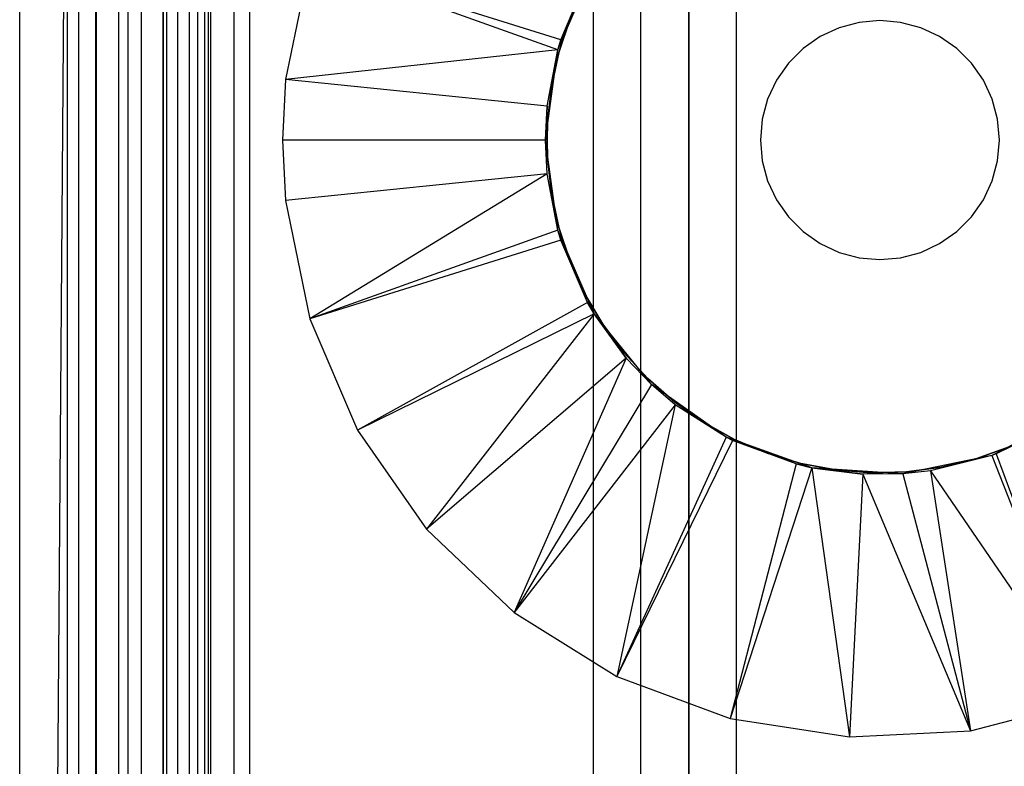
# Model space of a CAD drawing. Extents: x -18 to 18, y -209 to 194.
# Tile 29 of 108: x -18 to 3, y -101 to -85. Entities that reach past the tile are written whole.
import ezdxf

# ---------------------------------------------------------------- set-up
doc = ezdxf.new("R2010")
doc.units = 0
doc.header["$LTSCALE"] = 25.4
doc.layers.get('0').update_dxf_attribs({"linetype": 'CONTINUOUS'})

# ---------------------------------------------------------------- blocks, each defined once
blk = doc.blocks.new('PROFILE_FOCUS_15WB_STL')
at = {"color": 0}
for p, q in [((-18, -207, -70.5), (-18, 192, -70.492)), ((-18, -207, -55.5), (-18, 192, -55.492)), ((-18, -207, -55.5), (-18, 192, -55.492)), ((-14.996, 192, -70.5), (-18, -207, -70.5)), ((-14.996, 192, -70.5), (-18, -207, -70.5)), ((-18, -207, -70.5), (-18, 192, -70.492)), ((-17, -207, -57.736), (-17, 192, -57.736)), ((-17, -207, -69.5), (-17, 192, -69.5)), ((-17, -207, -67.5), (-17, 192, -67.5)), ((-17, -207, -68.496), (-17, 192, -68.496)), ((-17, -207, -68.496), (-17, 192, -68.496)), ((-17, -207, -69.5), (-17, 192, -69.5)), ((-17, -207, -57.736), (-17, 192, -57.736)), ((-17, -207, -67.5), (-17, 192, -67.5)), ((-16.762, -207, -55.086), (-16.762, 192, -55.086)), ((-16.762, -207, -55.914), (-16.762, 192, -55.914)), ((-16.762, -207, -55.086), (-16.762, 192, -55.086)), ((-16.762, -207, -55.914), (-16.762, 192, -55.914)), ((-16.404, -207, -52.849), (-16.404, 192, -52.849)), ((-16.404, -207, -52.849), (-16.404, 192, -52.849)), ((-16.393, -207, -54.345), (-16.393, 192, -54.345)), ((-16.393, -207, -56.655), (-16.393, 192, -56.655)), ((-16.393, -207, -54.345), (-16.393, 192, -54.345)), ((-16.393, -207, -56.655), (-16.393, 192, -56.655)), ((-15.924, -207, -58.354), (-15.924, 192, -58.354)), ((-15.924, -207, -58.354), (-15.924, 192, -58.354)), ((-15.733, -207, -53.845), (-15.733, 192, -53.845)), ((-15.733, -207, -53.845), (-15.733, 192, -53.845)), ((-15.733, -207, -57.155), (-15.733, 192, -57.155)), ((-15.733, -207, -57.155), (-15.733, 192, -57.155)), ((-15.452, -207, -52.534), (-15.452, 192, -52.534)), ((-15.452, -207, -52.534), (-15.452, 192, -52.534)), ((-14.996, -207, -70.5), (-14.996, 192, -70.5)), ((-14.996, -207, -67.5), (-14.996, 192, -67.5)), ((-14.996, -207, -68.496), (-14.996, 192, -68.496)), ((-14.996, -207, -69.5), (-14.996, 192, -69.5)), ((-14.996, -207, -67.5), (-14.996, 192, -67.5)), ((-14.996, -207, -69.5), (-14.996, 192, -69.5)), ((-14.996, -207, -70.5), (-14.996, 192, -70.5)), ((-14.996, -207, -68.496), (-14.996, 192, -68.496)), ((-14.919, -207, -53.692), (-14.919, 192, -53.692)), ((-14.919, -207, -53.692), (-14.919, 192, -53.692)), ((-14.919, -207, -57.308), (-14.919, 192, -57.308)), ((-14.919, -207, -57.308), (-14.919, 192, -57.308)), ((-14.69, -207, -58.484), (-14.69, 192, -58.484)), ((-14.69, -207, -58.484), (-14.69, 192, -58.484)), ((-14.45, -207, -52.551), (-14.45, 192, -52.551)), ((-14.45, -207, -52.551), (-14.45, 192, -52.551)), ((-14.274, -207, -43), (-14.274, 192, -43)), ((-14.274, -207, -43), (-14.274, 192, -43)), ((-14.123, -207, -53.917), (-14.123, 192, -53.917)), ((-14.123, -207, -53.917), (-14.123, 192, -53.917)), ((-14.123, -207, -57.083), (-14.123, 192, -57.083)), ((-14.123, -207, -57.083), (-14.123, 192, -57.083)), ((-14.058, 192, -42), (-14.058, -207, -42)), ((-14.058, 192, -42), (-14.058, -207, -42)), ((-14, -207, -37), (-14, 192, -36.992)), ((-14, -207, -37), (-14, 192, -36.992)), ((-13.509, -207, -54.474), (-13.509, 192, -54.474)), ((-13.509, -207, -52.896), (-13.509, 192, -52.896)), ((-13.509, -207, -52.896), (-13.509, 192, -52.896)), ((-13.509, -207, -54.474), (-13.509, 192, -54.474)), ((-13.509, -207, -56.526), (-13.509, 192, -56.526)), ((-13.509, -207, -58.104), (-13.509, 192, -58.104)), ((-13.509, -207, -56.526), (-13.509, 192, -56.526)), ((-13.509, -207, -58.104), (-13.509, 192, -58.104)), ((-13.193, 192, -38), (-13.193, -207, -38)), ((-13.193, 192, -38), (-13.193, -207, -38)), ((-6, 192, -40.3), (-6, -207, -40.3)), ((-6, 192, -38), (-6, -207, -38)), ((-6, 192, -40.3), (-6, -207, -40.3)), ((-6, 192, -38), (-6, -207, -38)), ((-5, -207, -38), (-5, 192, -38)), ((-5, -207, -39.3), (-5, 192, -39.3)), ((-5, -207, -38), (-5, 192, -38)), ((-5, -207, -39.3), (-5, 192, -39.3)), ((-4, -207, -44.896), (-4, 192, -44.896)), ((-4, -207, -43), (-4, 192, -43)), ((-4, -207, -44.896), (-4, 192, -44.896)), ((-4, -207, -43), (-4, 192, -43)), ((-4, -207, -40.3), (-4, 192, -40.3)), ((-4, 192, -42), (-4, -207, -42)), ((-4, -207, -40.3), (-4, 192, -40.3)), ((-4, 192, -42), (-4, -207, -42)), ((-3, -207, -42), (-3, 192, -41.992)), ((-3, -207, -37), (-3, 192, -37)), ((-3, -207, -38), (-3, 192, -38)), ((-3, -207, -39.3), (-3, 192, -39.3)), ((-3, -207, -37), (-3, 192, -37)), ((-3, -207, -38), (-3, 192, -38)), ((-3, -207, -39.3), (-3, 192, -39.3)), ((-3, -207, -42), (-3, 192, -41.992)), ((-15, -206.566, -61.8), (-15, -74.266, -61.8)), ((-15, -74.266, -70.5), (-15, -206.566, -70.5)), ((-15, -206.566, -61.8), (-15, -74.266, -61.8)), ((-15, -74.266, -70.5), (-15, -206.566, -70.5)), ((-11.927, -84.174, -70.5), (-12.436, -86.651, -70.5)), ((-11.927, -84.174, -70.5), (-12.436, -86.651, -70.5)), ((-6.679, -85.82, -62.056), (-11.927, -84.174, -70.5)), ((-6.679, -85.82, -62.056), (-11.927, -84.174, -70.5)), ((-6.74, -86.027, -62.056), (-11.927, -84.174, -70.5)), ((-6.74, -86.027, -62.056), (-11.927, -84.174, -70.5)), ((-6.74, -86.027, -61.8), (-5.981, -84.279, -61.8)), ((-6.74, -86.027, -61.8), (-5.981, -84.279, -61.8)), ((-6.679, -85.82, -62.056), (-5.981, -84.279, -61.8)), ((-6.679, -85.82, -62.056), (-5.981, -84.279, -61.8)), ((-6.679, -85.82, -62.056), (-6.12, -84.519, -62.056)), ((-6.679, -85.82, -62.056), (-6.12, -84.519, -62.056)), ((-6.484, -85.38, -62.056), (-6.717, -86.084, -62.056)), ((-6.717, -86.084, -56.056), (-6.484, -85.38, -56.056)), ((-6.484, -85.38, -62.056), (-6.717, -86.084, -62.056)), ((-6.717, -86.084, -56.056), (-6.484, -85.38, -56.056)), ((-0.434, -85.454, -62.056), (-0.855, -85.567, -62.056)), ((-0.434, -85.454, -62.056), (-0.855, -85.567, -62.056)), ((-0.434, -85.454, -57.056), (-0.855, -85.567, -57.056)), ((-0.434, -85.454, -57.056), (-0.855, -85.567, -57.056)), ((0, -85.416, -62.056), (-0.434, -85.454, -62.056)), ((0, -85.416, -62.056), (-0.434, -85.454, -62.056)), ((0, -85.416, -57.056), (-0.434, -85.454, -57.056)), ((0, -85.416, -57.056), (-0.434, -85.454, -57.056)), ((-0.434, -85.454, -62.056), (-0.434, -85.454, -57.056)), ((-0.434, -85.454, -62.056), (-0.434, -85.454, -57.056)), ((0.434, -85.454, -62.056), (0, -85.416, -62.056)), ((0, -85.416, -62.056), (0, -85.416, -57.056)), ((0, -85.416, -62.056), (0, -85.416, -57.056)), ((0.434, -85.454, -62.056), (0, -85.416, -62.056)), ((0.434, -85.454, -57.056), (0, -85.416, -57.056)), ((0.434, -85.454, -57.056), (0, -85.416, -57.056)), ((0.855, -85.567, -62.056), (0.434, -85.454, -62.056)), ((0.434, -85.454, -62.056), (0.434, -85.454, -57.056)), ((0.434, -85.454, -62.056), (0.434, -85.454, -57.056)), ((0.855, -85.567, -62.056), (0.434, -85.454, -62.056)), ((0.855, -85.567, -57.056), (0.434, -85.454, -57.056)), ((0.855, -85.567, -57.056), (0.434, -85.454, -57.056)), ((-0.855, -85.567, -62.056), (-1.25, -85.751, -62.056)), ((-0.855, -85.567, -62.056), (-1.25, -85.751, -62.056)), ((-0.855, -85.567, -57.056), (-1.25, -85.751, -57.056)), ((-0.855, -85.567, -57.056), (-1.25, -85.751, -57.056)), ((-0.855, -85.567, -62.056), (-0.855, -85.567, -57.056)), ((-0.855, -85.567, -62.056), (-0.855, -85.567, -57.056)), ((1.25, -85.751, -62.056), (0.855, -85.567, -62.056)), ((0.855, -85.567, -62.056), (0.855, -85.567, -57.056)), ((0.855, -85.567, -62.056), (0.855, -85.567, -57.056)), ((1.25, -85.751, -62.056), (0.855, -85.567, -62.056)), ((1.25, -85.751, -57.056), (0.855, -85.567, -57.056)), ((1.25, -85.751, -57.056), (0.855, -85.567, -57.056)), ((-6.74, -86.027, -61.8), (-6.679, -85.82, -62.056)), ((-6.74, -86.027, -62.056), (-6.679, -85.82, -62.056)), ((-6.74, -86.027, -61.8), (-6.679, -85.82, -62.056)), ((-6.74, -86.027, -62.056), (-6.679, -85.82, -62.056)), ((-1.25, -85.751, -62.056), (-1.607, -86.001, -62.056)), ((-1.25, -85.751, -62.056), (-1.607, -86.001, -62.056)), ((-1.25, -85.751, -57.056), (-1.607, -86.001, -57.056)), ((-1.25, -85.751, -57.056), (-1.607, -86.001, -57.056)), ((-1.25, -85.751, -62.056), (-1.25, -85.751, -57.056)), ((-1.25, -85.751, -62.056), (-1.25, -85.751, -57.056)), ((1.607, -86.001, -62.056), (1.25, -85.751, -62.056)), ((1.25, -85.751, -62.056), (1.25, -85.751, -57.056)), ((1.25, -85.751, -62.056), (1.25, -85.751, -57.056)), ((1.607, -86.001, -62.056), (1.25, -85.751, -62.056)), ((1.607, -86.001, -57.056), (1.25, -85.751, -57.056)), ((1.607, -86.001, -57.056), (1.25, -85.751, -57.056)), ((-6.74, -86.027, -62.056), (-12.436, -86.651, -70.5)), ((-6.74, -86.027, -62.056), (-12.436, -86.651, -70.5)), ((-7, -87.916, -61.8), (-6.74, -86.027, -61.8)), ((-7, -87.916, -61.8), (-6.74, -86.027, -61.8)), ((-6.964, -87.208, -62.056), (-6.74, -86.027, -61.8)), ((-6.964, -87.208, -62.056), (-6.74, -86.027, -61.8)), ((-6.964, -87.208, -62.056), (-6.74, -86.027, -62.056)), ((-6.964, -87.208, -62.056), (-6.74, -86.027, -62.056)), ((-6.717, -86.084, -62.056), (-6.873, -86.808, -62.056)), ((-6.873, -86.808, -56.056), (-6.717, -86.084, -56.056)), ((-6.717, -86.084, -62.056), (-6.873, -86.808, -62.056)), ((-6.873, -86.808, -56.056), (-6.717, -86.084, -56.056)), ((-6.74, -86.027, -62.056), (-6.74, -86.027, -61.8)), ((-6.74, -86.027, -62.056), (-6.74, -86.027, -61.8)), ((-6.717, -86.084, -62.056), (-6.717, -86.084, -56.056)), ((-6.717, -86.084, -62.056), (-6.717, -86.084, -56.056)), ((-1.607, -86.001, -62.056), (-1.915, -86.309, -62.056)), ((-1.607, -86.001, -62.056), (-1.915, -86.309, -62.056)), ((-1.607, -86.001, -57.056), (-1.915, -86.309, -57.056)), ((-1.607, -86.001, -57.056), (-1.915, -86.309, -57.056)), ((-1.607, -86.001, -62.056), (-1.607, -86.001, -57.056)), ((-1.607, -86.001, -62.056), (-1.607, -86.001, -57.056)), ((1.915, -86.309, -62.056), (1.607, -86.001, -62.056)), ((1.607, -86.001, -62.056), (1.607, -86.001, -57.056)), ((1.607, -86.001, -62.056), (1.607, -86.001, -57.056)), ((1.915, -86.309, -62.056), (1.607, -86.001, -62.056)), ((1.915, -86.309, -57.056), (1.607, -86.001, -57.056)), ((1.915, -86.309, -57.056), (1.607, -86.001, -57.056)), ((-1.915, -86.309, -62.056), (-2.165, -86.666, -62.056)), ((-1.915, -86.309, -62.056), (-2.165, -86.666, -62.056)), ((-1.915, -86.309, -57.056), (-2.165, -86.666, -57.056)), ((-1.915, -86.309, -57.056), (-2.165, -86.666, -57.056)), ((-1.915, -86.309, -62.056), (-1.915, -86.309, -57.056)), ((-1.915, -86.309, -62.056), (-1.915, -86.309, -57.056)), ((2.165, -86.666, -62.056), (1.915, -86.309, -62.056)), ((1.915, -86.309, -62.056), (1.915, -86.309, -57.056)), ((1.915, -86.309, -62.056), (1.915, -86.309, -57.056)), ((2.165, -86.666, -62.056), (1.915, -86.309, -62.056)), ((2.165, -86.666, -57.056), (1.915, -86.309, -57.056)), ((2.165, -86.666, -57.056), (1.915, -86.309, -57.056)), ((-12.436, -86.651, -70.5), (-12.5, -87.916, -70.5)), ((-12.436, -86.651, -70.5), (-12.5, -87.916, -70.5)), ((-6.964, -87.208, -62.056), (-12.436, -86.651, -70.5)), ((-6.964, -87.208, -62.056), (-12.436, -86.651, -70.5)), ((-2.165, -86.666, -62.056), (-2.349, -87.061, -62.056)), ((-2.165, -86.666, -62.056), (-2.349, -87.061, -62.056)), ((-2.165, -86.666, -57.056), (-2.349, -87.061, -57.056)), ((-2.165, -86.666, -57.056), (-2.349, -87.061, -57.056)), ((-2.165, -86.666, -62.056), (-2.165, -86.666, -57.056)), ((-2.165, -86.666, -62.056), (-2.165, -86.666, -57.056)), ((2.349, -87.061, -62.056), (2.165, -86.666, -62.056)), ((2.165, -86.666, -62.056), (2.165, -86.666, -57.056)), ((2.165, -86.666, -62.056), (2.165, -86.666, -57.056)), ((2.349, -87.061, -62.056), (2.165, -86.666, -62.056)), ((2.349, -87.061, -57.056), (2.165, -86.666, -57.056)), ((2.349, -87.061, -57.056), (2.165, -86.666, -57.056)), ((-6.873, -86.808, -62.056), (-6.952, -87.545, -62.056)), ((-6.952, -87.545, -56.056), (-6.873, -86.808, -56.056)), ((-6.873, -86.808, -62.056), (-6.952, -87.545, -62.056)), ((-6.952, -87.545, -56.056), (-6.873, -86.808, -56.056)), ((-6.873, -86.808, -62.056), (-6.873, -86.808, -56.056)), ((-6.873, -86.808, -62.056), (-6.873, -86.808, -56.056)), ((-2.349, -87.061, -62.056), (-2.462, -87.482, -62.056)), ((-2.349, -87.061, -62.056), (-2.462, -87.482, -62.056)), ((-2.349, -87.061, -57.056), (-2.462, -87.482, -57.056)), ((-2.349, -87.061, -57.056), (-2.462, -87.482, -57.056)), ((-2.349, -87.061, -62.056), (-2.349, -87.061, -57.056)), ((-2.349, -87.061, -62.056), (-2.349, -87.061, -57.056)), ((2.462, -87.482, -62.056), (2.349, -87.061, -62.056)), ((2.349, -87.061, -62.056), (2.349, -87.061, -57.056)), ((2.349, -87.061, -62.056), (2.349, -87.061, -57.056)), ((2.462, -87.482, -62.056), (2.349, -87.061, -62.056)), ((2.462, -87.482, -57.056), (2.349, -87.061, -57.056)), ((2.462, -87.482, -57.056), (2.349, -87.061, -57.056)), ((-7, -87.916, -62.056), (-6.964, -87.208, -62.056)), ((-6.964, -87.208, -62.056), (-7, -87.916, -61.8)), ((-6.964, -87.208, -62.056), (-7, -87.916, -61.8)), ((-7, -87.916, -62.056), (-6.964, -87.208, -62.056)), ((-6.962, -87.916, -56.056), (-6.952, -87.545, -56.056)), ((-6.952, -87.545, -62.056), (-6.962, -87.916, -62.056)), ((-6.952, -87.545, -62.056), (-6.962, -87.916, -62.056)), ((-6.962, -87.916, -56.056), (-6.952, -87.545, -56.056)), ((-6.952, -87.545, -62.056), (-6.952, -87.545, -56.056)), ((-6.952, -87.545, -62.056), (-6.952, -87.545, -56.056)), ((-2.462, -87.482, -62.056), (-2.5, -87.916, -62.056)), ((-2.462, -87.482, -62.056), (-2.5, -87.916, -62.056)), ((-2.462, -87.482, -57.056), (-2.5, -87.916, -57.056)), ((-2.462, -87.482, -57.056), (-2.5, -87.916, -57.056)), ((-2.462, -87.482, -62.056), (-2.462, -87.482, -57.056)), ((-2.462, -87.482, -62.056), (-2.462, -87.482, -57.056)), ((2.5, -87.916, -62.056), (2.462, -87.482, -62.056)), ((2.462, -87.482, -62.056), (2.462, -87.482, -57.056)), ((2.462, -87.482, -62.056), (2.462, -87.482, -57.056)), ((2.5, -87.916, -62.056), (2.462, -87.482, -62.056)), ((2.5, -87.916, -57.056), (2.462, -87.482, -57.056)), ((2.5, -87.916, -57.056), (2.462, -87.482, -57.056)), ((-12.5, -87.916, -70.5), (-12.436, -89.18, -70.5)), ((-7, -87.916, -62.056), (-12.5, -87.916, -70.5)), ((-7, -87.916, -62.056), (-12.5, -87.916, -70.5)), ((-12.5, -87.916, -70.5), (-12.436, -89.18, -70.5)), ((-6.74, -89.804, -61.8), (-7, -87.916, -61.8)), ((-6.74, -89.804, -62.056), (-7, -87.916, -61.8)), ((-6.74, -89.804, -61.8), (-7, -87.916, -61.8)), ((-6.74, -89.804, -62.056), (-7, -87.916, -61.8)), ((-6.964, -88.624, -62.056), (-7, -87.916, -61.8)), ((-6.964, -88.624, -62.056), (-7, -87.916, -62.056)), ((-7, -87.916, -62.056), (-7, -87.916, -61.8)), ((-6.964, -88.624, -62.056), (-7, -87.916, -61.8)), ((-7, -87.916, -62.056), (-7, -87.916, -61.8)), ((-6.964, -88.624, -62.056), (-7, -87.916, -62.056)), ((-6.962, -87.916, -62.056), (-6.962, -87.916, -56.056)), ((-6.962, -87.916, -62.056), (-6.962, -87.916, -56.056)), ((-6.962, -87.916, -62.056), (-6.952, -88.286, -62.056)), ((-6.952, -88.286, -56.056), (-6.962, -87.916, -56.056)), ((-6.962, -87.916, -62.056), (-6.952, -88.286, -62.056)), ((-6.952, -88.286, -56.056), (-6.962, -87.916, -56.056)), ((-2.5, -87.916, -62.056), (-2.462, -88.35, -62.056)), ((-2.5, -87.916, -57.056), (-2.5, -87.916, -62.056)), ((-2.5, -87.916, -62.056), (-2.462, -88.35, -62.056)), ((-2.5, -87.916, -57.056), (-2.5, -87.916, -62.056)), ((-2.5, -87.916, -57.056), (-2.462, -88.35, -57.056)), ((-2.5, -87.916, -57.056), (-2.462, -88.35, -57.056)), ((2.462, -88.35, -62.056), (2.5, -87.916, -62.056)), ((2.462, -88.35, -62.056), (2.5, -87.916, -62.056)), ((2.462, -88.35, -57.056), (2.5, -87.916, -57.056)), ((2.462, -88.35, -57.056), (2.5, -87.916, -57.056)), ((2.5, -87.916, -62.056), (2.5, -87.916, -57.056)), ((2.5, -87.916, -62.056), (2.5, -87.916, -57.056)), ((-6.952, -88.286, -62.056), (-6.952, -88.286, -56.056)), ((-6.952, -88.286, -62.056), (-6.873, -89.023, -62.056)), ((-6.873, -89.023, -56.056), (-6.952, -88.286, -56.056)), ((-6.952, -88.286, -62.056), (-6.952, -88.286, -56.056)), ((-6.952, -88.286, -62.056), (-6.873, -89.023, -62.056)), ((-6.873, -89.023, -56.056), (-6.952, -88.286, -56.056)), ((-2.462, -88.35, -62.056), (-2.349, -88.771, -62.056)), ((-2.462, -88.35, -62.056), (-2.349, -88.771, -62.056)), ((-2.462, -88.35, -62.056), (-2.462, -88.35, -57.056)), ((-2.462, -88.35, -57.056), (-2.349, -88.771, -57.056)), ((-2.462, -88.35, -62.056), (-2.462, -88.35, -57.056)), ((-2.462, -88.35, -57.056), (-2.349, -88.771, -57.056)), ((2.349, -88.771, -62.056), (2.462, -88.35, -62.056)), ((2.349, -88.771, -62.056), (2.462, -88.35, -62.056)), ((2.349, -88.771, -57.056), (2.462, -88.35, -57.056)), ((2.349, -88.771, -57.056), (2.462, -88.35, -57.056)), ((2.462, -88.35, -62.056), (2.462, -88.35, -57.056)), ((2.462, -88.35, -62.056), (2.462, -88.35, -57.056)), ((-6.964, -88.624, -62.056), (-12.436, -89.18, -70.5)), ((-6.964, -88.624, -62.056), (-12.436, -89.18, -70.5)), ((-6.964, -88.624, -62.056), (-11.927, -91.658, -70.5)), ((-6.964, -88.624, -62.056), (-11.927, -91.658, -70.5)), ((-6.74, -89.804, -62.056), (-6.964, -88.624, -62.056)), ((-6.74, -89.804, -62.056), (-6.964, -88.624, -62.056)), ((-2.349, -88.771, -62.056), (-2.165, -89.166, -62.056)), ((-2.349, -88.771, -62.056), (-2.165, -89.166, -62.056)), ((-2.349, -88.771, -62.056), (-2.349, -88.771, -57.056)), ((-2.349, -88.771, -57.056), (-2.165, -89.166, -57.056)), ((-2.349, -88.771, -62.056), (-2.349, -88.771, -57.056)), ((-2.349, -88.771, -57.056), (-2.165, -89.166, -57.056)), ((2.165, -89.166, -62.056), (2.349, -88.771, -62.056)), ((2.165, -89.166, -62.056), (2.349, -88.771, -62.056)), ((2.165, -89.166, -57.056), (2.349, -88.771, -57.056)), ((2.165, -89.166, -57.056), (2.349, -88.771, -57.056)), ((2.349, -88.771, -62.056), (2.349, -88.771, -57.056)), ((2.349, -88.771, -62.056), (2.349, -88.771, -57.056)), ((-12.436, -89.18, -70.5), (-11.927, -91.658, -70.5)), ((-12.436, -89.18, -70.5), (-11.927, -91.658, -70.5)), ((-6.873, -89.023, -62.056), (-6.873, -89.023, -56.056)), ((-6.873, -89.023, -62.056), (-6.717, -89.747, -62.056)), ((-6.717, -89.747, -56.056), (-6.873, -89.023, -56.056)), ((-6.873, -89.023, -62.056), (-6.873, -89.023, -56.056)), ((-6.873, -89.023, -62.056), (-6.717, -89.747, -62.056)), ((-6.717, -89.747, -56.056), (-6.873, -89.023, -56.056)), ((-2.165, -89.166, -62.056), (-1.915, -89.523, -62.056)), ((-2.165, -89.166, -62.056), (-1.915, -89.523, -62.056)), ((-2.165, -89.166, -62.056), (-2.165, -89.166, -57.056)), ((-2.165, -89.166, -57.056), (-1.915, -89.523, -57.056)), ((-2.165, -89.166, -62.056), (-2.165, -89.166, -57.056)), ((-2.165, -89.166, -57.056), (-1.915, -89.523, -57.056)), ((1.915, -89.523, -62.056), (2.165, -89.166, -62.056)), ((1.915, -89.523, -62.056), (2.165, -89.166, -62.056)), ((1.915, -89.523, -57.056), (2.165, -89.166, -57.056)), ((1.915, -89.523, -57.056), (2.165, -89.166, -57.056)), ((2.165, -89.166, -62.056), (2.165, -89.166, -57.056)), ((2.165, -89.166, -62.056), (2.165, -89.166, -57.056)), ((-1.915, -89.523, -62.056), (-1.607, -89.831, -62.056)), ((-1.915, -89.523, -62.056), (-1.607, -89.831, -62.056)), ((-1.915, -89.523, -62.056), (-1.915, -89.523, -57.056)), ((-1.915, -89.523, -57.056), (-1.607, -89.831, -57.056)), ((-1.915, -89.523, -62.056), (-1.915, -89.523, -57.056)), ((-1.915, -89.523, -57.056), (-1.607, -89.831, -57.056)), ((1.607, -89.831, -62.056), (1.915, -89.523, -62.056)), ((1.607, -89.831, -62.056), (1.915, -89.523, -62.056)), ((1.607, -89.831, -57.056), (1.915, -89.523, -57.056)), ((1.607, -89.831, -57.056), (1.915, -89.523, -57.056)), ((1.915, -89.523, -62.056), (1.915, -89.523, -57.056)), ((1.915, -89.523, -62.056), (1.915, -89.523, -57.056)), ((-6.74, -89.804, -62.056), (-11.927, -91.658, -70.5)), ((-6.74, -89.804, -62.056), (-11.927, -91.658, -70.5)), ((-5.981, -91.553, -61.8), (-6.74, -89.804, -61.8)), ((-6.74, -89.804, -61.8), (-6.74, -89.804, -62.056)), ((-6.12, -91.313, -62.056), (-6.74, -89.804, -61.8)), ((-5.981, -91.553, -61.8), (-6.74, -89.804, -61.8)), ((-6.12, -91.313, -62.056), (-6.74, -89.804, -61.8)), ((-6.679, -90.011, -62.056), (-6.74, -89.804, -61.8)), ((-6.679, -90.011, -62.056), (-6.74, -89.804, -61.8)), ((-6.679, -90.011, -62.056), (-6.74, -89.804, -62.056)), ((-6.74, -89.804, -61.8), (-6.74, -89.804, -62.056)), ((-6.679, -90.011, -62.056), (-6.74, -89.804, -62.056)), ((-6.717, -89.747, -62.056), (-6.717, -89.747, -56.056)), ((-6.717, -89.747, -62.056), (-6.484, -90.451, -62.056)), ((-6.484, -90.451, -56.056), (-6.717, -89.747, -56.056)), ((-6.717, -89.747, -62.056), (-6.717, -89.747, -56.056)), ((-6.717, -89.747, -62.056), (-6.484, -90.451, -62.056)), ((-6.484, -90.451, -56.056), (-6.717, -89.747, -56.056)), ((-1.607, -89.831, -62.056), (-1.25, -90.081, -62.056)), ((-1.607, -89.831, -62.056), (-1.25, -90.081, -62.056)), ((-1.607, -89.831, -62.056), (-1.607, -89.831, -57.056)), ((-1.607, -89.831, -57.056), (-1.25, -90.081, -57.056)), ((-1.607, -89.831, -62.056), (-1.607, -89.831, -57.056)), ((-1.607, -89.831, -57.056), (-1.25, -90.081, -57.056)), ((1.25, -90.081, -62.056), (1.607, -89.831, -62.056)), ((1.25, -90.081, -62.056), (1.607, -89.831, -62.056)), ((1.25, -90.081, -57.056), (1.607, -89.831, -57.056)), ((1.25, -90.081, -57.056), (1.607, -89.831, -57.056)), ((1.607, -89.831, -62.056), (1.607, -89.831, -57.056)), ((1.607, -89.831, -62.056), (1.607, -89.831, -57.056)), ((-6.679, -90.011, -62.056), (-11.927, -91.658, -70.5)), ((-6.679, -90.011, -62.056), (-11.927, -91.658, -70.5)), ((-6.12, -91.313, -62.056), (-6.679, -90.011, -62.056)), ((-6.12, -91.313, -62.056), (-6.679, -90.011, -62.056)), ((-1.25, -90.081, -62.056), (-0.855, -90.265, -62.056)), ((-1.25, -90.081, -62.056), (-0.855, -90.265, -62.056)), ((-1.25, -90.081, -62.056), (-1.25, -90.081, -57.056)), ((-1.25, -90.081, -57.056), (-0.855, -90.265, -57.056)), ((-1.25, -90.081, -62.056), (-1.25, -90.081, -57.056)), ((-1.25, -90.081, -57.056), (-0.855, -90.265, -57.056)), ((0.855, -90.265, -62.056), (1.25, -90.081, -62.056)), ((0.855, -90.265, -62.056), (1.25, -90.081, -62.056)), ((0.855, -90.265, -57.056), (1.25, -90.081, -57.056)), ((0.855, -90.265, -57.056), (1.25, -90.081, -57.056)), ((1.25, -90.081, -62.056), (1.25, -90.081, -57.056)), ((1.25, -90.081, -62.056), (1.25, -90.081, -57.056)), ((-0.855, -90.265, -62.056), (-0.434, -90.378, -62.056)), ((-0.855, -90.265, -62.056), (-0.434, -90.378, -62.056)), ((-0.855, -90.265, -62.056), (-0.855, -90.265, -57.056)), ((-0.855, -90.265, -57.056), (-0.434, -90.378, -57.056)), ((-0.855, -90.265, -62.056), (-0.855, -90.265, -57.056)), ((-0.855, -90.265, -57.056), (-0.434, -90.378, -57.056)), ((-0.434, -90.378, -62.056), (0, -90.416, -62.056)), ((-0.434, -90.378, -62.056), (0, -90.416, -62.056)), ((-0.434, -90.378, -62.056), (-0.434, -90.378, -57.056)), ((-0.434, -90.378, -57.056), (0, -90.416, -57.056)), ((-0.434, -90.378, -62.056), (-0.434, -90.378, -57.056)), ((-0.434, -90.378, -57.056), (0, -90.416, -57.056)), ((0, -90.416, -62.056), (0.434, -90.378, -62.056)), ((0, -90.416, -62.056), (0.434, -90.378, -62.056)), ((0, -90.416, -57.056), (0.434, -90.378, -57.056)), ((0, -90.416, -57.056), (0.434, -90.378, -57.056)), ((0, -90.416, -62.056), (0, -90.416, -57.056)), ((0, -90.416, -62.056), (0, -90.416, -57.056)), ((0.434, -90.378, -62.056), (0.855, -90.265, -62.056)), ((0.434, -90.378, -62.056), (0.855, -90.265, -62.056)), ((0.434, -90.378, -57.056), (0.855, -90.265, -57.056)), ((0.434, -90.378, -57.056), (0.855, -90.265, -57.056)), ((0.434, -90.378, -62.056), (0.434, -90.378, -57.056)), ((0.434, -90.378, -62.056), (0.434, -90.378, -57.056)), ((0.855, -90.265, -62.056), (0.855, -90.265, -57.056)), ((0.855, -90.265, -62.056), (0.855, -90.265, -57.056)), ((-6.484, -90.451, -62.056), (-6.484, -90.451, -56.056)), ((-6.484, -90.451, -62.056), (-6.178, -91.126, -62.056)), ((-6.178, -91.126, -56.056), (-6.484, -90.451, -56.056)), ((-6.484, -90.451, -62.056), (-6.484, -90.451, -56.056)), ((-6.484, -90.451, -62.056), (-6.178, -91.126, -62.056)), ((-6.178, -91.126, -56.056), (-6.484, -90.451, -56.056)), ((-6.178, -91.126, -62.056), (-6.178, -91.126, -56.056)), ((-6.178, -91.126, -62.056), (-5.801, -91.764, -62.056)), ((-5.801, -91.764, -56.056), (-6.178, -91.126, -56.056)), ((-6.178, -91.126, -62.056), (-6.178, -91.126, -56.056)), ((-6.178, -91.126, -62.056), (-5.801, -91.764, -62.056)), ((-5.801, -91.764, -56.056), (-6.178, -91.126, -56.056)), ((-6.12, -91.313, -62.056), (-10.929, -93.982, -70.5)), ((-6.12, -91.313, -62.056), (-10.929, -93.982, -70.5)), ((-5.981, -91.553, -62.056), (-6.12, -91.313, -62.056)), ((-6.12, -91.313, -62.056), (-5.981, -91.553, -61.8)), ((-6.12, -91.313, -62.056), (-5.981, -91.553, -61.8)), ((-5.981, -91.553, -62.056), (-6.12, -91.313, -62.056)), ((-11.927, -91.658, -70.5), (-10.929, -93.982, -70.5)), ((-11.927, -91.658, -70.5), (-10.929, -93.982, -70.5)), ((-5.981, -91.553, -62.056), (-10.929, -93.982, -70.5)), ((-5.981, -91.553, -62.056), (-10.929, -93.982, -70.5)), ((-5.981, -91.553, -62.056), (-9.484, -96.058, -70.5)), ((-5.981, -91.553, -62.056), (-9.484, -96.058, -70.5)), ((-4.778, -93.032, -61.8), (-5.981, -91.553, -61.8)), ((-5.981, -91.553, -61.8), (-5.981, -91.553, -62.056)), ((-5.981, -91.553, -61.8), (-5.981, -91.553, -62.056)), ((-5.981, -91.553, -61.8), (-5.311, -92.475, -62.056)), ((-5.311, -92.475, -62.056), (-5.981, -91.553, -62.056)), ((-5.981, -91.553, -61.8), (-5.311, -92.475, -62.056)), ((-4.778, -93.032, -61.8), (-5.981, -91.553, -61.8)), ((-5.311, -92.475, -62.056), (-5.981, -91.553, -62.056)), ((-5.801, -91.764, -62.056), (-5.801, -91.764, -56.056)), ((-5.801, -91.764, -62.056), (-5.36, -92.359, -62.056)), ((-5.36, -92.359, -56.056), (-5.801, -91.764, -56.056)), ((-5.801, -91.764, -62.056), (-5.801, -91.764, -56.056)), ((-5.801, -91.764, -62.056), (-5.36, -92.359, -62.056)), ((-5.36, -92.359, -56.056), (-5.801, -91.764, -56.056)), ((-5.311, -92.475, -62.056), (-9.484, -96.058, -70.5)), ((-5.311, -92.475, -62.056), (-9.484, -96.058, -70.5)), ((-5.311, -92.475, -62.056), (-7.651, -97.8, -70.5)), ((-5.311, -92.475, -62.056), (-7.651, -97.8, -70.5)), ((-5.36, -92.359, -62.056), (-5.36, -92.359, -56.056)), ((-5.36, -92.359, -62.056), (-4.857, -92.904, -62.056)), ((-4.857, -92.904, -56.056), (-5.36, -92.359, -56.056)), ((-5.36, -92.359, -62.056), (-5.36, -92.359, -56.056)), ((-5.36, -92.359, -62.056), (-4.857, -92.904, -62.056)), ((-4.857, -92.904, -56.056), (-5.36, -92.359, -56.056)), ((-4.778, -93.032, -61.8), (-5.311, -92.475, -62.056)), ((-4.778, -93.032, -61.8), (-5.311, -92.475, -62.056)), ((-4.778, -93.032, -62.056), (-5.311, -92.475, -62.056)), ((-4.778, -93.032, -62.056), (-5.311, -92.475, -62.056)), ((-4.857, -92.904, -62.056), (-4.857, -92.904, -56.056)), ((-4.857, -92.904, -62.056), (-4.299, -93.392, -62.056)), ((-4.299, -93.392, -56.056), (-4.857, -92.904, -56.056)), ((-4.857, -92.904, -62.056), (-4.857, -92.904, -56.056)), ((-4.857, -92.904, -62.056), (-4.299, -93.392, -62.056)), ((-4.299, -93.392, -56.056), (-4.857, -92.904, -56.056)), ((-4.778, -93.032, -62.056), (-7.651, -97.8, -70.5)), ((-4.778, -93.032, -62.056), (-7.651, -97.8, -70.5)), ((-3.22, -94.131, -61.8), (-4.778, -93.032, -61.8)), ((-4.778, -93.032, -61.8), (-4.778, -93.032, -62.056)), ((-3.22, -94.131, -62.056), (-4.778, -93.032, -61.8)), ((-3.22, -94.131, -61.8), (-4.778, -93.032, -61.8)), ((-3.22, -94.131, -62.056), (-4.778, -93.032, -61.8)), ((-4.285, -93.451, -62.056), (-4.778, -93.032, -61.8)), ((-4.285, -93.451, -62.056), (-4.778, -93.032, -61.8)), ((-4.285, -93.451, -62.056), (-4.778, -93.032, -62.056)), ((-4.778, -93.032, -61.8), (-4.778, -93.032, -62.056)), ((-4.285, -93.451, -62.056), (-4.778, -93.032, -62.056)), ((-4.285, -93.451, -62.056), (-7.651, -97.8, -70.5)), ((-4.285, -93.451, -62.056), (-7.651, -97.8, -70.5)), ((-4.285, -93.451, -62.056), (-5.505, -99.138, -70.5)), ((-4.285, -93.451, -62.056), (-5.505, -99.138, -70.5)), ((-4.299, -93.392, -62.056), (-4.299, -93.392, -56.056)), ((-4.299, -93.392, -62.056), (-3.693, -93.818, -62.056)), ((-3.693, -93.818, -56.056), (-4.299, -93.392, -56.056)), ((-4.299, -93.392, -62.056), (-4.299, -93.392, -56.056)), ((-4.299, -93.392, -62.056), (-3.693, -93.818, -62.056)), ((-3.693, -93.818, -56.056), (-4.299, -93.392, -56.056)), ((-3.22, -94.131, -62.056), (-4.285, -93.451, -62.056)), ((-3.22, -94.131, -62.056), (-4.285, -93.451, -62.056)), ((4.037, -93.635, -61.8), (2.344, -94.512, -61.8)), ((4.037, -93.635, -61.8), (2.344, -94.512, -61.8)), ((-3.693, -93.818, -62.056), (-3.693, -93.818, -56.056)), ((-3.693, -93.818, -62.056), (-3.045, -94.177, -62.056)), ((-3.045, -94.177, -56.056), (-3.693, -93.818, -56.056)), ((-3.693, -93.818, -62.056), (-3.693, -93.818, -56.056)), ((-3.693, -93.818, -62.056), (-3.045, -94.177, -62.056)), ((-3.045, -94.177, -56.056), (-3.693, -93.818, -56.056)), ((3.703, -93.856, -62.056), (2.344, -94.512, -61.8)), ((3.703, -93.856, -62.056), (2.344, -94.512, -61.8)), ((3.703, -93.856, -62.056), (2.431, -94.48, -62.056)), ((3.703, -93.856, -62.056), (2.431, -94.48, -62.056)), ((-10.929, -93.982, -70.5), (-9.484, -96.058, -70.5)), ((-10.929, -93.982, -70.5), (-9.484, -96.058, -70.5)), ((-3.22, -94.131, -62.056), (-5.505, -99.138, -70.5)), ((-3.22, -94.131, -62.056), (-5.505, -99.138, -70.5)), ((-1.424, -94.769, -61.8), (-3.22, -94.131, -61.8)), ((-1.755, -94.692, -62.056), (-3.22, -94.131, -61.8)), ((-1.424, -94.769, -61.8), (-3.22, -94.131, -61.8)), ((-3.083, -94.2, -62.056), (-3.22, -94.131, -61.8)), ((-1.755, -94.692, -62.056), (-3.22, -94.131, -61.8)), ((-3.083, -94.2, -62.056), (-3.22, -94.131, -61.8)), ((-3.083, -94.2, -62.056), (-3.22, -94.131, -62.056)), ((-3.22, -94.131, -62.056), (-3.22, -94.131, -61.8)), ((-3.22, -94.131, -62.056), (-3.22, -94.131, -61.8)), ((-3.083, -94.2, -62.056), (-3.22, -94.131, -62.056)), ((-3.083, -94.2, -62.056), (-5.505, -99.138, -70.5)), ((-3.083, -94.2, -62.056), (-5.505, -99.138, -70.5)), ((-1.755, -94.692, -62.056), (-3.083, -94.2, -62.056)), ((-1.755, -94.692, -62.056), (-3.083, -94.2, -62.056)), ((-3.045, -94.177, -62.056), (-3.045, -94.177, -56.056)), ((-3.045, -94.177, -62.056), (-2.362, -94.465, -62.056)), ((-2.362, -94.465, -56.056), (-3.045, -94.177, -56.056)), ((-3.045, -94.177, -62.056), (-3.045, -94.177, -56.056)), ((-3.045, -94.177, -62.056), (-2.362, -94.465, -62.056)), ((-2.362, -94.465, -56.056), (-3.045, -94.177, -56.056)), ((2.01, -94.581, -62.056), (2.707, -94.33, -62.056)), ((2.707, -94.33, -56.056), (2.01, -94.581, -56.056)), ((2.01, -94.581, -62.056), (2.707, -94.33, -62.056)), ((2.707, -94.33, -56.056), (2.01, -94.581, -56.056)), ((-2.362, -94.465, -62.056), (-2.362, -94.465, -56.056)), ((-2.362, -94.465, -62.056), (-1.652, -94.679, -62.056)), ((-1.652, -94.679, -56.056), (-2.362, -94.465, -56.056)), ((-2.362, -94.465, -62.056), (-2.362, -94.465, -56.056)), ((-2.362, -94.465, -62.056), (-1.652, -94.679, -62.056)), ((-1.652, -94.679, -56.056), (-2.362, -94.465, -56.056)), ((2.344, -94.512, -61.8), (0.478, -94.899, -61.8)), ((2.344, -94.512, -62.056), (0.478, -94.899, -61.8)), ((2.344, -94.512, -61.8), (0.478, -94.899, -61.8)), ((2.344, -94.512, -62.056), (0.478, -94.899, -61.8)), ((2.344, -94.512, -62.056), (1.06, -94.835, -62.056)), ((2.344, -94.512, -62.056), (1.06, -94.835, -62.056)), ((2.431, -94.48, -62.056), (2.344, -94.512, -61.8)), ((2.431, -94.48, -62.056), (2.344, -94.512, -61.8)), ((2.431, -94.48, -62.056), (2.344, -94.512, -62.056)), ((2.431, -94.48, -62.056), (2.344, -94.512, -62.056)), ((2.344, -94.512, -62.056), (2.344, -94.512, -61.8)), ((2.344, -94.512, -62.056), (2.344, -94.512, -61.8)), ((2.344, -94.512, -62.056), (4.341, -99.638, -70.5)), ((2.344, -94.512, -62.056), (4.341, -99.638, -70.5)), ((2.431, -94.48, -62.056), (4.341, -99.638, -70.5)), ((2.431, -94.48, -62.056), (4.341, -99.638, -70.5)), ((-1.755, -94.692, -62.056), (-3.133, -100.017, -70.5)), ((-1.755, -94.692, -62.056), (-3.133, -100.017, -70.5)), ((-1.424, -94.769, -62.056), (-3.133, -100.017, -70.5)), ((-1.424, -94.769, -62.056), (-3.133, -100.017, -70.5)), ((-1.424, -94.769, -62.056), (-1.755, -94.692, -62.056)), ((-1.755, -94.692, -62.056), (-1.424, -94.769, -61.8)), ((-1.755, -94.692, -62.056), (-1.424, -94.769, -61.8)), ((-1.424, -94.769, -62.056), (-1.755, -94.692, -62.056)), ((-1.652, -94.679, -62.056), (-1.652, -94.679, -56.056)), ((-1.652, -94.679, -62.056), (-0.924, -94.816, -62.056)), ((-0.924, -94.816, -56.056), (-1.652, -94.679, -56.056)), ((-1.652, -94.679, -62.056), (-1.652, -94.679, -56.056)), ((-1.652, -94.679, -62.056), (-0.924, -94.816, -62.056)), ((-0.924, -94.816, -56.056), (-1.652, -94.679, -56.056)), ((0.478, -94.899, -61.8), (-1.424, -94.769, -61.8)), ((-1.424, -94.769, -61.8), (-1.424, -94.769, -62.056)), ((-1.424, -94.769, -61.8), (-1.424, -94.769, -62.056)), ((-1.424, -94.769, -61.8), (-0.355, -94.907, -62.056)), ((-0.355, -94.907, -62.056), (-1.424, -94.769, -62.056)), ((-1.424, -94.769, -61.8), (-0.355, -94.907, -62.056)), ((0.478, -94.899, -61.8), (-1.424, -94.769, -61.8)), ((-1.424, -94.769, -62.056), (-0.633, -100.4, -70.5)), ((-1.424, -94.769, -62.056), (-0.633, -100.4, -70.5)), ((-0.355, -94.907, -62.056), (-1.424, -94.769, -62.056)), ((0.555, -94.856, -62.056), (1.29, -94.757, -62.056)), ((1.29, -94.757, -56.056), (0.555, -94.856, -56.056)), ((0.555, -94.856, -62.056), (1.29, -94.757, -62.056)), ((1.29, -94.757, -56.056), (0.555, -94.856, -56.056)), ((1.29, -94.757, -62.056), (2.01, -94.581, -62.056)), ((2.01, -94.581, -56.056), (1.29, -94.757, -56.056)), ((1.29, -94.757, -62.056), (2.01, -94.581, -62.056)), ((2.01, -94.581, -56.056), (1.29, -94.757, -56.056)), ((1.29, -94.757, -62.056), (1.29, -94.757, -56.056)), ((1.29, -94.757, -62.056), (1.29, -94.757, -56.056)), ((2.01, -94.581, -62.056), (2.01, -94.581, -56.056)), ((2.01, -94.581, -62.056), (2.01, -94.581, -56.056)), ((-0.924, -94.816, -62.056), (-0.924, -94.816, -56.056)), ((-0.924, -94.816, -62.056), (-0.185, -94.875, -62.056)), ((-0.185, -94.875, -56.056), (-0.924, -94.816, -56.056)), ((-0.924, -94.816, -62.056), (-0.924, -94.816, -56.056)), ((-0.924, -94.816, -62.056), (-0.185, -94.875, -62.056)), ((-0.185, -94.875, -56.056), (-0.924, -94.816, -56.056)), ((-0.355, -94.907, -62.056), (-0.633, -100.4, -70.5)), ((-0.355, -94.907, -62.056), (-0.633, -100.4, -70.5)), ((0.478, -94.899, -61.8), (-0.355, -94.907, -62.056)), ((0.478, -94.899, -61.8), (-0.355, -94.907, -62.056)), ((0.478, -94.899, -62.056), (-0.355, -94.907, -62.056)), ((0.478, -94.899, -62.056), (-0.355, -94.907, -62.056)), ((-0.355, -94.907, -62.056), (1.893, -100.272, -70.5)), ((-0.355, -94.907, -62.056), (1.893, -100.272, -70.5)), ((-0.185, -94.875, -62.056), (0.555, -94.856, -62.056)), ((0.555, -94.856, -56.056), (-0.185, -94.875, -56.056)), ((-0.185, -94.875, -62.056), (0.555, -94.856, -62.056)), ((0.555, -94.856, -56.056), (-0.185, -94.875, -56.056)), ((-0.185, -94.875, -62.056), (-0.185, -94.875, -56.056)), ((-0.185, -94.875, -62.056), (-0.185, -94.875, -56.056)), ((1.06, -94.835, -62.056), (0.478, -94.899, -61.8)), ((1.06, -94.835, -62.056), (0.478, -94.899, -61.8)), ((1.06, -94.835, -62.056), (0.478, -94.899, -62.056)), ((1.06, -94.835, -62.056), (0.478, -94.899, -62.056)), ((0.478, -94.899, -61.8), (0.478, -94.899, -62.056)), ((0.478, -94.899, -61.8), (0.478, -94.899, -62.056)), ((0.478, -94.899, -62.056), (1.893, -100.272, -70.5)), ((0.478, -94.899, -62.056), (1.893, -100.272, -70.5)), ((0.555, -94.856, -62.056), (0.555, -94.856, -56.056)), ((0.555, -94.856, -62.056), (0.555, -94.856, -56.056)), ((1.06, -94.835, -62.056), (1.893, -100.272, -70.5)), ((1.06, -94.835, -62.056), (1.893, -100.272, -70.5)), ((1.06, -94.835, -62.056), (4.341, -99.638, -70.5)), ((1.06, -94.835, -62.056), (4.341, -99.638, -70.5)), ((-9.484, -96.058, -70.5), (-7.651, -97.8, -70.5)), ((-9.484, -96.058, -70.5), (-7.651, -97.8, -70.5)), ((-7.651, -97.8, -70.5), (-5.505, -99.138, -70.5)), ((-7.651, -97.8, -70.5), (-5.505, -99.138, -70.5)), ((-5.505, -99.138, -70.5), (-3.133, -100.017, -70.5)), ((-5.505, -99.138, -70.5), (-3.133, -100.017, -70.5)), ((1.893, -100.272, -70.5), (4.341, -99.638, -70.5)), ((1.893, -100.272, -70.5), (4.341, -99.638, -70.5)), ((-3.133, -100.017, -70.5), (-0.633, -100.4, -70.5)), ((-3.133, -100.017, -70.5), (-0.633, -100.4, -70.5)), ((-0.633, -100.4, -70.5), (1.893, -100.272, -70.5)), ((-0.633, -100.4, -70.5), (1.893, -100.272, -70.5))]:
    blk.add_line(p, q, dxfattribs=at)

msp = doc.modelspace()

# ---------------------------------------------------------------- block references
at = {"color": 0}
msp.add_blockref('PROFILE_FOCUS_15WB_STL', (0, 0), dxfattribs=at)

doc.saveas('drawing.dxf')
